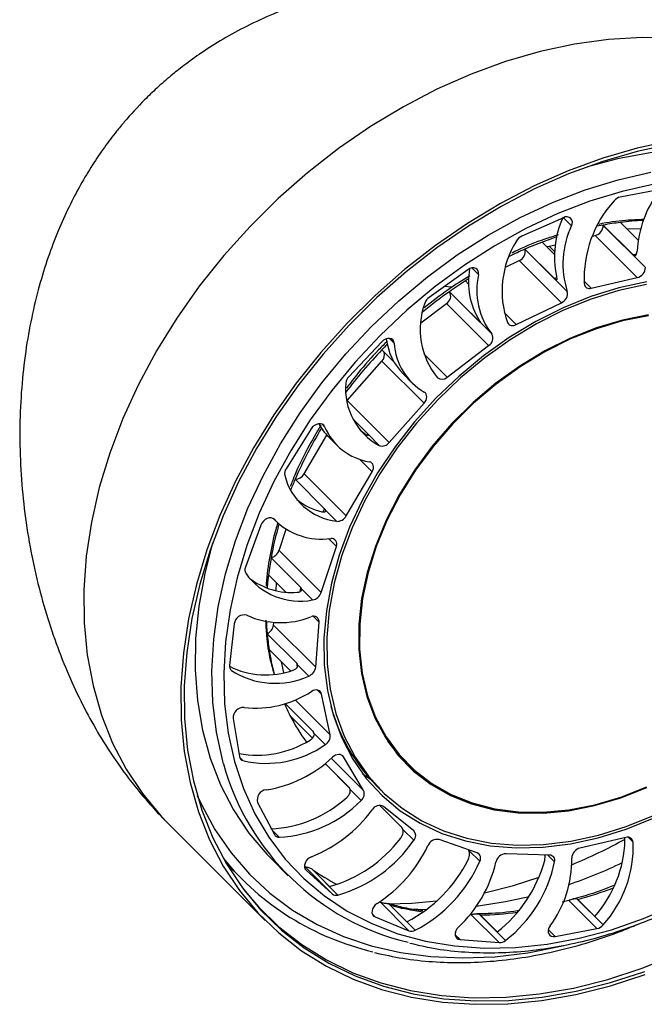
# Model space of a CAD drawing. Header units: millimetres. Extents: x 456 to 795, y 408 to 596.
# Tile 1 of 12: x 456 to 470, y 408 to 430. Entities that reach past the tile are written whole.
import ezdxf

# ---------------------------------------------------------------- set-up
doc = ezdxf.new("R2010")
doc.units = ezdxf.units.MM

msp = doc.modelspace()

# ---------------------------------------------------------------- linework, layer by layer
at = {"color": 7, "linetype": 'Continuous', "lineweight": 25}
for p, q in [((470.721, 426.536), (469.765, 426.355)), ((468.472, 425.886), (467.52, 425.467)), ((469.379, 425.718), (469.235, 425.69)), ((469.379, 425.718), (470.052, 425.047)), ((469.379, 425.711), (470.341, 424.752)), ((470.173, 425.373), (469.767, 425.777)), ((469.906, 425.639), (470.229, 425.629)), ((469.129, 425.464), (469.191, 425.479)), ((469.191, 425.479), (470.153, 424.52)), ((467.593, 425.17), (468.266, 424.499)), ((467.596, 425.164), (468.557, 424.205)), ((468.264, 425.048), (467.984, 425.328)), ((468.144, 425.238), (468.284, 425.27)), ((467.151, 424.757), (467.462, 424.907)), ((467.462, 424.907), (468.423, 423.949)), ((466.293, 424.701), (465.41, 424.071)), ((466.311, 424.492), (466.238, 424.446)), ((469.105, 424.279), (470.153, 424.52)), ((465.911, 424.305), (465.754, 424.317)), ((466.31, 424.375), (466.238, 424.446)), ((465.872, 424.2), (466.545, 423.529)), ((465.876, 424.195), (466.838, 423.237)), ((465.224, 423.489), (465.806, 423.932)), ((465.806, 423.932), (466.767, 422.974)), ((467.391, 423.451), (468.423, 423.949)), ((464.333, 423.061), (463.579, 422.264)), ((465.822, 422.253), (466.767, 422.974)), ((464.333, 422.875), (464.613, 422.595)), ((463.541, 421.726), (464.336, 422.62)), ((464.336, 422.62), (465.297, 421.661)), ((464.825, 422.319), (465.017, 422.127)), ((463.538, 421.722), (463.541, 421.726)), ((463.541, 421.726), (464.502, 420.767)), ((464.502, 420.767), (465.297, 421.661)), ((463.999, 420.98), (463.672, 421.305)), ((462.724, 421.077), (462.151, 420.168)), ((462.562, 420.053), (463.08, 420.936)), ((463.838, 421.047), (463.964, 420.957)), ((464.026, 420.946), (464.275, 420.698)), ((463.123, 420.891), (463.315, 420.7)), ((462.562, 420.053), (463.524, 419.094)), ((463.524, 419.094), (464.114, 420.101)), ((463.03, 419.257), (462.357, 419.928)), ((463.055, 419.219), (463.304, 418.971)), ((461.578, 418.886), (461.224, 417.926)), ((461.871, 419.025), (461.921, 418.975)), ((461.991, 418.307), (462.15, 418.793)), ((461.991, 418.307), (462.952, 417.349)), ((462.952, 417.349), (463.297, 418.399)), ((462.483, 417.47), (461.81, 418.141)), ((461.751, 417.753), (462.144, 417.36)), ((461.924, 417.392), (461.937, 417.566)), ((462.507, 417.428), (462.756, 417.18)), ((461.866, 416.607), (461.871, 416.669)), ((462.827, 415.649), (462.904, 416.672)), ((460.971, 416.636), (460.861, 415.69)), ((461.866, 416.607), (462.827, 415.649)), ((462.394, 415.74), (461.721, 416.411)), ((461.764, 416.052), (462.253, 415.564)), ((462.098, 415.526), (462.046, 415.771)), ((462.418, 415.694), (462.667, 415.446)), ((463.157, 414.111), (462.959, 415.037)), ((462.77, 414.186), (462.133, 414.821)), ((460.946, 414.481), (461.087, 413.614)), ((462.24, 414.55), (462.756, 414.035)), ((462.795, 414.137), (462.787, 414.156)), ((462.795, 414.137), (463.044, 413.888)), ((463.919, 412.84), (463.461, 413.606)), ((464.832, 413.535), (464.928, 413.44)), ((463.039, 413.453), (463.596, 412.897)), ((463.585, 412.913), (463.041, 413.455)), ((463.612, 412.861), (463.861, 412.613)), ((464.23, 412.932), (464.326, 412.836)), ((461.504, 412.567), (461.886, 411.838)), ((464.784, 412.008), (464.288, 412.502)), ((465.061, 411.923), (464.374, 412.476)), ((459.468, 412.086), (461.679, 409.882)), ((464.814, 411.954), (465.062, 411.706)), ((466.506, 411.421), (465.637, 411.724)), ((469.895, 411.771), (468.847, 411.53)), ((466.317, 411.477), (466.311, 411.489)), ((461.817, 411.281), (462.202, 410.898)), ((466.317, 411.477), (466.566, 411.229)), ((468.155, 411.369), (467.162, 411.401)), ((460.787, 411.179), (461.156, 410.811)), ((462.568, 411.118), (463.204, 410.484)), ((462.759, 411.035), (462.747, 411.046)), ((462.747, 411.046), (463.334, 410.46)), ((462.759, 411.035), (463.143, 410.652)), ((462.606, 411.025), (463.204, 410.484)), ((468.798, 410.357), (468.787, 410.366)), ((468.787, 410.366), (469.374, 409.78)), ((464.307, 410.286), (464.951, 409.644)), ((464.505, 410.257), (464.475, 410.265)), ((464.519, 410.234), (464.507, 410.244)), ((464.507, 410.244), (465.094, 409.658)), ((464.519, 410.234), (464.903, 409.85)), ((468.591, 410.337), (468.44, 410.3)), ((468.591, 410.337), (469.235, 409.695)), ((468.798, 410.357), (469.183, 409.974)), ((464.179, 409.96), (464.951, 409.644)), ((466.364, 410.017), (467.008, 409.375)), ((466.579, 410.002), (466.567, 410.012)), ((466.567, 410.012), (467.154, 409.426)), ((466.579, 410.002), (466.963, 409.619)), ((468.279, 409.515), (469.235, 409.695)), ((466.114, 409.445), (467.008, 409.375))]:
    msp.add_line(p, q, dxfattribs=at)
at = {"color": 8, "linetype": 'Continuous', "lineweight": 25}
for p, q in [((468.473, 425.886), (468.656, 425.704)), ((468.144, 425.238), (468.268, 425.114)), ((466.384, 424.741), (466.535, 424.59)), ((468.938, 424.445), (469.105, 424.279)), ((467.118, 423.724), (467.391, 423.451)), ((464.507, 423.137), (464.616, 423.028)), ((465.291, 422.782), (465.822, 422.253)), ((462.971, 421.185), (463.03, 421.125)), ((463.833, 420.381), (464.114, 420.101)), ((461.879, 419.018), (461.885, 419.012)), ((463.121, 418.576), (463.297, 418.399)), ((462.768, 416.807), (462.904, 416.672)), ((460.883, 415.594), (460.906, 415.571)), ((462.87, 415.127), (462.959, 415.037)), ((462.36, 414.905), (463.157, 414.111)), ((461.091, 413.596), (461.166, 413.521)), ((463.182, 413.575), (463.919, 412.84)), ((463.423, 413.644), (463.461, 413.606)), ((461.833, 411.938), (461.995, 411.777)), ((469.948, 411.775), (470.057, 411.667)), ((468.115, 411.371), (468.27, 411.216)), ((462.599, 411.032), (462.606, 411.025)), ((464.118, 410.021), (464.179, 409.96)), ((466.003, 409.555), (466.114, 409.445)), ((468.127, 409.667), (468.279, 409.515))]:
    msp.add_line(p, q, dxfattribs=at)
at = {"color": 8, "linetype": 'Continuous', "lineweight": 25, "flags": 128}
for points in [[(471.008, 429.967), (470.263, 429.987), (469.5, 429.944), (468.725, 429.839), (467.941, 429.672), (467.154, 429.444), (466.368, 429.157), (465.59, 428.813), (464.823, 428.414), (464.073, 427.962), (463.344, 427.46), (462.641, 426.911), (461.968, 426.32), (461.33, 425.688), (460.73, 425.022), (460.173, 424.324), (459.662, 423.599), (459.2, 422.852), (458.79, 422.088), (458.435, 421.311), (458.137, 420.526), (457.897, 419.738), (457.718, 418.952), (457.6, 418.174), (457.545, 417.407), (457.552, 416.658), (457.621, 415.93), (457.753, 415.228), (457.946, 414.557), (458.199, 413.921), (458.51, 413.324), (458.878, 412.77), (459.3, 412.262), (459.468, 412.086)], [(460.727, 413.449), (460.71, 413.508), (460.565, 414.166), (460.481, 414.852), (460.46, 415.561), (460.502, 416.287), (460.606, 417.027), (460.772, 417.774), (460.999, 418.524), (461.284, 419.271), (461.627, 420.01), (462.023, 420.735), (462.472, 421.443), (462.969, 422.127), (463.512, 422.783), (464.096, 423.406), (464.717, 423.992), (465.371, 424.537), (466.053, 425.037), (466.759, 425.488), (467.483, 425.888), (468.22, 426.233), (468.966, 426.522), (469.716, 426.751), (470.462, 426.92)], [(470.052, 425.047), (470.101, 425.056), (470.136, 425.062)], [(468.266, 424.499), (468.315, 424.52), (468.322, 424.523)], [(463, 419.185), (463.009, 419.208), (463.03, 419.257)], [(462.794, 414.131), (462.787, 414.147), (462.77, 414.186)], [(460.127, 412.729), (460.222, 412.521), (460.532, 411.949), (460.898, 411.419), (461.316, 410.935), (461.784, 410.501), (462.3, 410.118), (462.858, 409.79), (463.457, 409.518), (464.092, 409.305), (464.759, 409.151), (465.453, 409.058), (466.171, 409.026), (466.907, 409.055), (467.657, 409.146), (468.415, 409.298), (468.481, 409.314)], [(466.674, 410.51), (467.332, 410.679), (467.915, 410.864)], [(464.486, 410.26), (465.016, 410.275), (465.582, 410.324)]]:
    msp.add_lwpolyline(points, dxfattribs=at)
at = {"color": 7, "linetype": 'Continuous', "lineweight": 25, "flags": 128}
for points in [[(470.936, 427.634), (470.152, 427.467), (469.365, 427.24), (468.579, 426.953), (467.801, 426.609), (467.034, 426.209), (466.284, 425.757), (465.555, 425.255), (464.852, 424.707), (464.179, 424.115), (463.541, 423.484), (462.941, 422.817), (462.384, 422.119), (461.873, 421.395), (461.411, 420.648), (461.001, 419.883), (460.646, 419.106), (460.348, 418.321), (460.108, 417.533), (459.929, 416.748), (459.811, 415.969), (459.756, 415.203), (459.763, 414.453), (459.832, 413.725), (459.964, 413.024), (460.157, 412.353), (460.41, 411.717), (460.721, 411.119), (461.089, 410.565), (461.511, 410.057), (461.984, 409.598), (462.506, 409.192), (463.073, 408.84), (463.681, 408.546), (464.328, 408.31), (465.008, 408.135), (465.717, 408.022), (466.451, 407.971), (467.206, 407.983), (467.975, 408.057), (468.756, 408.193), (469.542, 408.39), (470.329, 408.648)], [(470.925, 427.557), (470.148, 427.392), (469.367, 427.166), (468.588, 426.882), (467.815, 426.54), (467.055, 426.144), (466.31, 425.695), (465.587, 425.197), (464.889, 424.653), (464.222, 424.066), (463.589, 423.44), (462.994, 422.778), (462.441, 422.086), (461.934, 421.367), (461.476, 420.626), (461.069, 419.867), (460.717, 419.096), (460.421, 418.317), (460.183, 417.536), (460.005, 416.756), (459.888, 415.984), (459.833, 415.224), (459.84, 414.48), (459.909, 413.758), (460.04, 413.062), (460.231, 412.396), (460.482, 411.765), (460.791, 411.172), (461.156, 410.622), (461.575, 410.118), (462.044, 409.663), (462.562, 409.26), (463.124, 408.911), (463.728, 408.619), (464.369, 408.385), (465.044, 408.212), (465.748, 408.099), (466.476, 408.049), (467.225, 408.06), (467.988, 408.134), (468.763, 408.269), (469.543, 408.465), (470.323, 408.72)], [(476.221, 425.727), (476.106, 425.839), (475.624, 426.243), (475.096, 426.593), (474.526, 426.885), (473.917, 427.119), (473.273, 427.293), (472.6, 427.405), (471.901, 427.454), (471.183, 427.441), (470.449, 427.365), (469.705, 427.227), (469.015, 427.045)], [(470.538, 426.652), (469.806, 426.486), (469.071, 426.261), (468.34, 425.978), (467.617, 425.64), (466.907, 425.248), (466.215, 424.805), (465.546, 424.315), (464.905, 423.781), (464.296, 423.206), (463.724, 422.595), (463.192, 421.952), (462.704, 421.282), (462.264, 420.588), (461.875, 419.877), (461.539, 419.153), (461.26, 418.42), (461.038, 417.685), (460.875, 416.953), (460.773, 416.227), (460.732, 415.515), (460.752, 414.82), (460.834, 414.147), (460.977, 413.502), (461.179, 412.889), (461.44, 412.311), (461.758, 411.774), (462.129, 411.28), (462.553, 410.834), (463.025, 410.438), (463.542, 410.096), (464.102, 409.809), (464.699, 409.579), (465.33, 409.409), (465.99, 409.299), (466.675, 409.251), (467.379, 409.264), (468.098, 409.339), (468.828, 409.474), (469.562, 409.67), (470.295, 409.924), (471.023, 410.234)], [(468.316, 425.446), (468.158, 425.391), (467.984, 425.328)], [(466.535, 424.59), (466.537, 424.635), (466.527, 424.676), (466.504, 424.709), (466.472, 424.732), (466.431, 424.743), (466.386, 424.741), (466.338, 424.727), (466.293, 424.701)], [(466.279, 424.405), (466.293, 424.398), (466.309, 424.393)], [(470.369, 424.427), (469.735, 424.288), (469.098, 424.09), (468.465, 423.833), (467.842, 423.52)], [(470.361, 424.364), (469.732, 424.227), (469.102, 424.031), (468.475, 423.776), (467.858, 423.466)], [(470.411, 423.671), (469.818, 423.555), (469.221, 423.378), (468.628, 423.143), (468.044, 422.852)], [(470.408, 423.65), (469.817, 423.534), (469.222, 423.358), (468.631, 423.124), (468.049, 422.833)], [(467.842, 423.52), (467.235, 423.154), (466.65, 422.739), (466.092, 422.278), (465.567, 421.776), (465.08, 421.239), (464.636, 420.67), (464.238, 420.076), (463.891, 419.462), (463.599, 418.834), (463.363, 418.199), (463.186, 417.561), (463.069, 416.929), (463.015, 416.306), (463.023, 415.701), (463.094, 415.118), (463.226, 414.562), (463.419, 414.04), (463.67, 413.557), (463.978, 413.116), (464.338, 412.723), (464.749, 412.381), (465.205, 412.093), (465.702, 411.863), (466.236, 411.691), (466.802, 411.581), (467.393, 411.533), (468.005, 411.547), (468.631, 411.624), (469.265, 411.762), (469.902, 411.961), (470.535, 412.218)], [(467.858, 423.466), (467.257, 423.104), (466.678, 422.693), (466.125, 422.237), (465.606, 421.74), (465.123, 421.207), (464.683, 420.644), (464.29, 420.056), (463.946, 419.448), (463.656, 418.826), (463.422, 418.197), (463.247, 417.566), (463.132, 416.939), (463.078, 416.323), (463.086, 415.723), (463.156, 415.146), (463.287, 414.596), (463.478, 414.079), (463.727, 413.6), (464.031, 413.164), (464.389, 412.775), (464.795, 412.436), (465.247, 412.151), (465.739, 411.923), (466.268, 411.753), (466.828, 411.644), (467.414, 411.596), (468.019, 411.61), (468.639, 411.686), (469.268, 411.823), (469.898, 412.02), (470.525, 412.274)], [(464.616, 423.028), (464.606, 423.069), (464.584, 423.102), (464.552, 423.125), (464.511, 423.137), (464.466, 423.135), (464.419, 423.121), (464.373, 423.096), (464.333, 423.061)], [(468.044, 422.852), (467.476, 422.507), (466.93, 422.114), (466.412, 421.675), (465.928, 421.197), (465.483, 420.684), (465.083, 420.142), (464.73, 419.577), (464.43, 418.994), (464.186, 418.401), (463.999, 417.804), (463.873, 417.21), (463.809, 416.624), (463.807, 416.053), (463.867, 415.505), (463.989, 414.984), (464.172, 414.496), (464.413, 414.047), (464.709, 413.641), (465.058, 413.283), (465.456, 412.978), (465.898, 412.728), (466.379, 412.535), (466.895, 412.403), (467.439, 412.333), (468.006, 412.325), (468.589, 412.379), (469.182, 412.495), (469.779, 412.672), (470.372, 412.907)], [(468.049, 422.833), (467.483, 422.49), (466.939, 422.098), (466.424, 421.662), (465.942, 421.185), (465.499, 420.674), (465.099, 420.134), (464.748, 419.571), (464.449, 418.991), (464.206, 418.4), (464.02, 417.805), (463.895, 417.213), (463.83, 416.629), (463.828, 416.061), (463.888, 415.514), (464.01, 414.995), (464.192, 414.509), (464.432, 414.062), (464.727, 413.657), (465.075, 413.301), (465.471, 412.997), (465.911, 412.748), (466.391, 412.556), (466.905, 412.424), (467.447, 412.354), (468.012, 412.346), (468.592, 412.4), (469.183, 412.516), (469.778, 412.692), (470.369, 412.927)], [(465.297, 421.661), (465.322, 421.695), (465.342, 421.731), (465.354, 421.768), (465.358, 421.804), (465.354, 421.839), (465.343, 421.869), (465.325, 421.894), (465.3, 421.913)], [(463.03, 421.125), (463.009, 421.159), (462.976, 421.182), (462.936, 421.194), (462.891, 421.193), (462.844, 421.179), (462.798, 421.154), (462.757, 421.119), (462.724, 421.077)], [(464.114, 420.101), (464.131, 420.138), (464.141, 420.175), (464.144, 420.211), (464.138, 420.244), (464.125, 420.273), (464.105, 420.297), (464.079, 420.315), (464.048, 420.325)], [(461.885, 419.012), (461.853, 419.035), (461.813, 419.047), (461.768, 419.047), (461.721, 419.034), (461.675, 419.009), (461.634, 418.974), (461.601, 418.932), (461.578, 418.886)], [(460.479, 418.484), (460.297, 417.783), (460.162, 417.039), (460.089, 416.305), (460.078, 415.587), (460.131, 414.889), (460.245, 414.216), (460.422, 413.574), (460.658, 412.966), (460.953, 412.397), (461.305, 411.871), (461.711, 411.391), (461.817, 411.281)], [(461.751, 417.753), (461.731, 417.581), (461.72, 417.451)], [(461.704, 416.688), (461.709, 416.574), (461.721, 416.411)], [(462.959, 415.037), (462.949, 415.068), (462.931, 415.094), (462.906, 415.113), (462.876, 415.125), (462.843, 415.13), (462.806, 415.127), (462.769, 415.116), (462.733, 415.097)], [(464.465, 413.965), (464.631, 413.753), (464.832, 413.535)], [(463.461, 413.606), (463.441, 413.63), (463.416, 413.648), (463.385, 413.658), (463.35, 413.661), (463.314, 413.656), (463.277, 413.643), (463.241, 413.624), (463.208, 413.598)], [(464.863, 413.471), (464.962, 413.379), (465.359, 413.074)], [(463.896, 413.222), (463.932, 413.196), (464.073, 413.098)], [(462.729, 411.333), (462.683, 411.309), (462.642, 411.276), (462.607, 411.235), (462.583, 411.189), (462.57, 411.142), (462.57, 411.096), (462.582, 411.057), (462.606, 411.025)], [(461.195, 410.571), (461.521, 410.188), (461.99, 409.733), (462.507, 409.33), (463.069, 408.982), (463.672, 408.69), (464.313, 408.457), (464.987, 408.284), (465.69, 408.171), (466.417, 408.121), (467.165, 408.132), (467.928, 408.206), (468.702, 408.341), (469.481, 408.536), (470.261, 408.791), (471.036, 409.104)], [(466.485, 410.203), (467.152, 410.309), (467.688, 410.429)], [(464.224, 410.266), (464.182, 410.233), (464.148, 410.192), (464.123, 410.146), (464.11, 410.099), (464.109, 410.054), (464.121, 410.014), (464.145, 409.982), (464.179, 409.96)], [(464.769, 410.158), (464.959, 410.145), (465.353, 410.134)], [(466.078, 409.728), (466.043, 409.687), (466.018, 409.642), (466.005, 409.594), (466.004, 409.549), (466.016, 409.509), (466.039, 409.477), (466.072, 409.455), (466.114, 409.445)], [(468.166, 409.756), (468.14, 409.71), (468.126, 409.663), (468.125, 409.617), (468.136, 409.577), (468.159, 409.544), (468.193, 409.522), (468.234, 409.512), (468.279, 409.515)]]:
    msp.add_lwpolyline(points, dxfattribs=at)
at = {"color": 7, "linetype": 'Continuous', "lineweight": 25}
for centre, radius, start, end in [((469.818, 426.112), 0.248, 102.2536, 140.5939), ((472.74, 424.954), 2.598, 143.8412, 176.3385), ((471.585, 424.494), 2.645, 137.8054, 182.3871), ((470.37, 425.006), 2.104, 154.9736, 192.4599), ((468.542, 425.773), 0.133, 328.7512, 121.8949), ((470.48, 424.831), 2.022, 154.418, 198.0304), ((469.134, 425.717), 0.245, 283.5066, 358.4733), ((470.659, 418.67), 7.163, 97.1523, 100.2937), ((471.198, 425.81), 1.821, 182.906, 183.1326), ((470.605, 419.123), 6.707, 92.6751, 97.1738), ((467.629, 425.225), 0.265, 114.3157, 150.9848), ((469.226, 424.214), 2.154, 148.0687, 199.3796), ((471.24, 416.749), 9.176, 113.4148, 115.8866), ((467.375, 425.116), 0.226, 292.5799, 12.2431), ((471.103, 417.065), 8.832, 110.6818, 113.4137), ((468.958, 425.678), 1.457, 200.4156, 200.6786), ((468.105, 425.395), 0.162, 259.741, 283.8406), ((467.961, 424.422), 1.656, 169.4707, 211.6766), ((470.095, 424.759), 0.245, 283.5066, 358.4733), ((468.11, 424.232), 1.615, 167.1923, 218.0256), ((471.702, 415.918), 10.128, 122.6502, 125.1438), ((469.065, 424.395), 0.123, 185.451, 289.0244), ((471.844, 415.719), 10.373, 125.1493, 129.3927), ((465.559, 423.86), 0.258, 125.0654, 162.3782), ((465.707, 424.1), 0.195, 300.5268, 29.3631), ((466.861, 425.033), 1.293, 220.136, 220.4207), ((468.337, 424.157), 0.226, 292.5799, 12.2431), ((466.933, 423.342), 1.727, 159.7925, 219.5503), ((467.315, 423.566), 0.138, 208.8434, 303.7494), ((466.668, 423.141), 0.195, 300.5268, 29.3631), ((465.845, 423.309), 1.422, 187.345, 224.1321), ((465.992, 423.104), 1.377, 183.1743, 239.8561), ((471.924, 415.601), 10.514, 136.2226, 143.1155), ((464.203, 422.758), 0.192, 313.8024, 20.2194), ((463.742, 422.102), 0.231, 135.1861, 175.5043), ((465.705, 422.372), 0.167, 231.3976, 314.3371), ((464.965, 421.983), 1.459, 174.6182, 241.7698), ((464.051, 421.819), 1.312, 208.4565, 225.0016), ((464.266, 421.649), 1.342, 202.961, 260.6587), ((471.046, 416.165), 9.469, 148.6552, 156.586), ((464.341, 420.888), 0.202, 250.8844, 323.0972), ((462.308, 420.059), 0.191, 145.3722, 191.1652), ((463.471, 420.35), 1.389, 193.6623, 263.1212), ((462.351, 420.169), 0.241, 271.3816, 331.2223), ((463.287, 420.579), 1.425, 231.2674, 257.1445), ((469.422, 416.758), 7.737, 163.8487, 169.7015), ((462.959, 420.078), 1.513, 224.8059, 277.9665), ((463.317, 419.205), 0.235, 266.8728, 331.7888), ((463.184, 418.454), 0.126, 334.1326, 97.102), ((461.748, 418.39), 0.256, 283.9156, 341.1522), ((468.875, 416.862), 7.179, 169.738, 172.8747), ((461.364, 417.865), 0.153, 156.5629, 209.9536), ((462.47, 418.678), 1.525, 215.6705, 280.7944), ((462.275, 418.93), 1.579, 232.4534, 274.8273), ((462.712, 417.429), 0.253, 279.9158, 341.4051), ((461.197, 416.612), 0.227, 74.1394, 174.0301), ((462.029, 418.533), 1.869, 245.6589, 291.6748), ((462.778, 416.684), 0.127, 354.6223, 117.265), ((461.617, 416.639), 0.251, 294.5087, 352.6981), ((467.33, 416.9), 5.63, 184.9837, 188.6722), ((466.964, 416.842), 5.259, 188.6425, 194.8883), ((460.984, 415.669), 0.125, 170.1859, 231.4628), ((461.688, 417.312), 1.84, 243.2481, 289.9486), ((461.902, 417.132), 1.851, 237.4727, 294.4278), ((462.578, 415.681), 0.251, 290.776, 352.6402), ((461.453, 417.059), 2.343, 263.6695, 303.1243), ((461.181, 414.496), 0.235, 86.6533, 183.7716), ((466.303, 416.627), 4.563, 203.3886, 207.0665), ((467.212, 415.879), 4.193, 195.5057, 224.6601), ((466.13, 416.535), 4.366, 207.0272, 216.4185), ((461.498, 415.929), 2.283, 259.3354, 301.7667), ((462.929, 414.086), 0.229, 300.1505, 6.2066), ((461.701, 415.771), 2.313, 256.6466, 305.5174), ((461.199, 413.629), 0.113, 187.7016, 253.4552), ((461.271, 415.633), 2.81, 278.7027, 313.5781), ((466.255, 414.96), 5.73, 195.2887, 256.6332), ((461.721, 412.631), 0.226, 96.3365, 196.3603), ((463.739, 412.765), 0.195, 308.7587, 22.8621), ((461.689, 414.706), 2.739, 272.3943, 312.3488), ((461.866, 414.568), 2.793, 272.6343, 315.5778), ((461.589, 414.239), 3.122, 291.4325, 323.9037), ((464.282, 412.302), 0.197, 62.108, 150.1749), ((461.989, 411.895), 0.118, 208.8594, 272.7749), ((462.288, 413.652), 3.12, 285.9101, 322.4753), ((462.469, 413.482), 3.143, 285.9763, 325.5928), ((464.944, 411.813), 0.16, 317.7117, 43.0408), ((465.593, 411.501), 0.227, 78.9777, 158.1683), ((467.154, 411.784), 2.719, 318.2478, 358.3998), ((469.935, 411.655), 0.123, 5.451, 109.0244), ((462.513, 412.936), 3.171, 302.6584, 334.7865), ((468.905, 411.292), 0.245, 103.5066, 178.4733), ((467.415, 411.557), 2.645, 317.8054, 2.3871), ((465.539, 415.228), 6.22, 219.1961, 256.907), ((463.395, 412.74), 3.26, 297.5709, 333.0635), ((466.451, 411.298), 0.134, 328.9418, 65.9995), ((467.173, 411.156), 0.246, 92.5403, 167.3503), ((468.153, 411.248), 0.121, 344.6915, 89.151), ((466.15, 411.251), 2.51, 323.4262, 1.078), ((465.866, 415.584), 5.509, 235.6671, 242.3924), ((463.599, 412.534), 3.242, 297.4725, 336.2649), ((464.069, 411.875), 2.94, 313.0991, 346.9183), ((465.044, 412.064), 3.108, 308.126, 344.7872), ((465.28, 411.837), 3.053, 307.8598, 348.2736), ((464.707, 421.939), 11.893, 289.1183, 295.4394), ((463.291, 410.592), 0.139, 230.9647, 287.9892), ((469.182, 409.938), 0.248, 282.2536, 320.5939), ((465.007, 409.808), 0.174, 251.103, 300.0495), ((467.015, 409.589), 0.214, 268.1064, 310.5376)]:
    msp.add_arc(centre, radius, start, end, dxfattribs=at)
at = {"color": 8, "linetype": 'Continuous', "lineweight": 25}
for centre, radius, start, end in [((472.003, 415.53), 10.62, 135.2757, 136.2384), ((470.53, 416.398), 8.903, 156.6395, 158.3774), ((469.677, 416.169), 7.311, 169.7501, 170.5318), ((468.108, 416.24), 5.735, 184.9983, 185.9395), ((463.506, 423.416), 13.306, 292.7958, 298.5929), ((465.91, 420.446), 10.495, 285.9727, 290.6433), ((466.236, 416.605), 6.599, 254.9117, 261.6195), ((466.331, 418.399), 8.4, 271.6897, 277.4852)]:
    msp.add_arc(centre, radius, start, end, dxfattribs=at)
at = {"color": 7, "linetype": 'Continuous', "lineweight": 25}
for points, knots in [([(475.41, 428.074), (475.368, 428.115), (475.268, 428.215), (475.033, 428.436), (474.672, 428.749), (474.183, 429.125), (473.617, 429.506), (472.999, 429.867), (472.325, 430.205), (471.616, 430.506), (470.868, 430.772), (470.08, 431), (469.252, 431.186), (468.387, 431.325), (467.49, 431.412), (466.565, 431.442), (465.658, 431.41), (464.789, 431.321), (463.981, 431.184), (463.223, 431.004), (462.519, 430.786), (461.869, 430.537), (461.272, 430.261), (460.726, 429.964), (460.245, 429.66), (459.851, 429.377), (459.512, 429.107), (459.213, 428.848), (459.02, 428.658), (458.927, 428.568)], [0, 0, 0, 0, 0.009463, 0.02261, 0.052502, 0.087357, 0.122531, 0.162257, 0.202403, 0.243764, 0.286787, 0.331713, 0.37867, 0.427689, 0.4787, 0.531514, 0.58578, 0.634842, 0.682056, 0.726655, 0.768342, 0.807232, 0.843632, 0.877777, 0.909358, 0.936321, 0.956424, 0.979186, 1, 1, 1, 1]), ([(458.927, 428.568), (458.77, 428.404), (458.55, 428.173), (458.25, 427.808), (458.004, 427.483), (457.728, 427.075), (457.457, 426.624), (457.195, 426.122), (456.948, 425.572), (456.72, 424.969), (456.517, 424.312), (456.344, 423.597), (456.209, 422.825), (456.118, 422.003), (456.078, 421.141), (456.093, 420.259), (456.164, 419.375), (456.288, 418.508), (456.462, 417.668), (456.68, 416.865), (456.937, 416.104), (457.227, 415.389), (457.548, 414.721), (457.893, 414.101), (458.259, 413.529), (458.642, 413.007), (458.987, 412.594), (459.25, 412.308), (459.394, 412.16), (459.455, 412.099), (459.468, 412.086)], [0, 0, 0, 0, 0.0363989, 0.0512412, 0.0761044, 0.1023436, 0.1311537, 0.1621987, 0.1956097, 0.2316128, 0.2704854, 0.3124411, 0.3574854, 0.4052752, 0.4550679, 0.5058439, 0.5563439, 0.605709, 0.6534269, 0.6992125, 0.7429488, 0.7846387, 0.8243713, 0.8622964, 0.8985995, 0.9334588, 0.9667657, 0.9861395, 0.9970251, 1, 1, 1, 1]), ([(470.301, 425.844), (470.165, 425.838), (469.829, 425.824), (469.484, 425.782), (469.278, 425.734), (469.278, 425.734)], [0, 0, 0, 0, 0.4060233, 0.999021, 1, 1, 1, 1]), ([(468.353, 425.493), (468.25, 425.462), (467.941, 425.367), (467.585, 425.225), (467.338, 425.102), (467.292, 425.079)], [0, 0, 0, 0, 0.288964, 0.867695, 1, 1, 1, 1]), ([(470.052, 425.047), (470.062, 425.038), (470.084, 425.02), (470.111, 425.02), (470.132, 425.04), (470.144, 425.076), (470.146, 425.107), (470.147, 425.12)], [0, 0, 0, 0, 0.2117583, 0.4235786, 0.6371344, 0.8530859, 1, 1, 1, 1]), ([(466.339, 424.565), (466.174, 424.461), (465.816, 424.237), (465.479, 423.974), (465.298, 423.832)], [0, 0, 0, 0, 0.462628, 1, 1, 1, 1]), ([(468.266, 424.499), (468.276, 424.49), (468.297, 424.472), (468.316, 424.468), (468.326, 424.483), (468.325, 424.513), (468.318, 424.541), (468.316, 424.552)], [0, 0, 0, 0, 0.2117583, 0.4235786, 0.6371344, 0.8530859, 1, 1, 1, 1]), ([(466.545, 423.529), (466.555, 423.52), (466.574, 423.501), (466.587, 423.492), (466.586, 423.499), (466.573, 423.521), (466.558, 423.543), (466.552, 423.552)], [0, 0, 0, 0, 0.211758, 0.423579, 0.637134, 0.853086, 1, 1, 1, 1]), ([(464.464, 423.077), (464.396, 423.01), (464.159, 422.78), (463.844, 422.422), (463.616, 422.122), (463.528, 422.006)], [0, 0, 0, 0, 0.2016108, 0.693868, 1, 1, 1, 1]), ([(462.947, 421.162), (462.843, 420.985), (462.623, 420.611), (462.392, 420.142), (462.281, 419.851), (462.248, 419.765)], [0, 0, 0, 0, 0.388034, 0.820098, 1, 1, 1, 1]), ([(463.964, 420.957), (463.972, 420.952), (463.993, 420.939), (464.018, 420.929), (464.032, 420.931), (464.028, 420.941), (464.026, 420.946)], [0, 0, 0, 0, 0.170915, 0.464797, 0.758008, 1, 1, 1, 1]), ([(464.026, 420.946), (464.021, 420.954), (464.014, 420.964), (464.001, 420.977), (463.999, 420.98)], [0, 0, 0, 0, 0.792681, 1, 1, 1, 1]), ([(462.97, 419.19), (462.979, 419.188), (463.006, 419.183), (463.038, 419.185), (463.058, 419.197), (463.056, 419.212), (463.055, 419.219)], [0, 0, 0, 0, 0.170915, 0.464797, 0.758008, 1, 1, 1, 1]), ([(463.055, 419.219), (463.051, 419.229), (463.046, 419.241), (463.033, 419.254), (463.03, 419.257)], [0, 0, 0, 0, 0.792681, 1, 1, 1, 1]), ([(461.962, 418.936), (461.947, 418.886), (461.866, 418.63), (461.778, 418.168), (461.706, 417.735), (461.698, 417.513), (461.697, 417.492)], [0, 0, 0, 0, 0.102804, 0.528792, 0.954705, 1, 1, 1, 1]), ([(462.407, 417.357), (462.418, 417.358), (462.447, 417.361), (462.484, 417.375), (462.507, 417.4), (462.507, 417.419), (462.507, 417.428)], [0, 0, 0, 0, 0.170915, 0.464797, 0.758008, 1, 1, 1, 1]), ([(462.507, 417.428), (462.503, 417.439), (462.499, 417.453), (462.486, 417.467), (462.483, 417.47)], [0, 0, 0, 0, 0.792681, 1, 1, 1, 1]), ([(461.687, 416.723), (461.691, 416.605), (461.704, 416.292), (461.766, 415.884), (461.845, 415.605), (461.873, 415.505)], [0, 0, 0, 0, 0.278515, 0.739951, 1, 1, 1, 1]), ([(462.315, 415.583), (462.326, 415.587), (462.356, 415.598), (462.394, 415.624), (462.418, 415.66), (462.418, 415.684), (462.418, 415.694)], [0, 0, 0, 0, 0.170915, 0.464797, 0.758008, 1, 1, 1, 1]), ([(462.418, 415.694), (462.415, 415.707), (462.41, 415.724), (462.397, 415.738), (462.394, 415.74)], [0, 0, 0, 0, 0.792681, 1, 1, 1, 1]), ([(462.778, 414.177), (462.778, 414.177), (462.777, 414.181), (462.773, 414.183), (462.77, 414.186)], [0, 0, 0, 0, 0.002489, 1, 1, 1, 1]), ([(462.7, 413.988), (462.71, 413.995), (462.739, 414.013), (462.775, 414.051), (462.797, 414.096), (462.796, 414.124), (462.795, 414.137)], [0, 0, 0, 0, 0.170915, 0.464797, 0.758008, 1, 1, 1, 1]), ([(463.534, 412.681), (463.544, 412.69), (463.57, 412.715), (463.6, 412.762), (463.617, 412.816), (463.614, 412.847), (463.612, 412.861)], [0, 0, 0, 0, 0.170915, 0.464797, 0.758008, 1, 1, 1, 1]), ([(463.612, 412.861), (463.607, 412.876), (463.601, 412.896), (463.588, 412.91), (463.585, 412.913)], [0, 0, 0, 0, 0.792681, 1, 1, 1, 1]), ([(464.763, 411.752), (464.77, 411.763), (464.791, 411.791), (464.813, 411.846), (464.822, 411.905), (464.816, 411.939), (464.814, 411.954)], [0, 0, 0, 0, 0.170915, 0.464797, 0.758008, 1, 1, 1, 1]), ([(464.814, 411.954), (464.807, 411.97), (464.8, 411.991), (464.786, 412.005), (464.784, 412.008)], [0, 0, 0, 0, 0.7926813, 1, 1, 1, 1]), ([(469.872, 411.708), (469.872, 411.719), (469.872, 411.737), (469.867, 411.757), (469.865, 411.764)], [0, 0, 0, 0, 0.628443, 1, 1, 1, 1]), ([(466.301, 411.263), (466.306, 411.275), (466.32, 411.306), (466.332, 411.364), (466.332, 411.427), (466.322, 411.462), (466.317, 411.477)], [0, 0, 0, 0, 0.170915, 0.464797, 0.758008, 1, 1, 1, 1]), ([(468.043, 411.248), (468.046, 411.26), (468.052, 411.292), (468.054, 411.336), (468.048, 411.365), (468.046, 411.373)], [0, 0, 0, 0, 0.303121, 0.824324, 1, 1, 1, 1]), ([(462.747, 411.046), (462.737, 411.052), (462.716, 411.064), (462.674, 411.077), (462.632, 411.089), (462.595, 411.102), (462.579, 411.113), (462.571, 411.118)], [0, 0, 0, 0, 0.210335, 0.422602, 0.628311, 0.833027, 1, 1, 1, 1]), ([(469.634, 410.685), (469.582, 410.664), (469.304, 410.549), (468.988, 410.444), (468.726, 410.379), (468.692, 410.37)], [0, 0, 0, 0, 0.163995, 0.892596, 1, 1, 1, 1]), ([(464.971, 409.367), (465.121, 409.33), (465.477, 409.242), (466.067, 409.168), (466.732, 409.135), (467.415, 409.16), (468.11, 409.239), (468.814, 409.375), (469.52, 409.564), (470.227, 409.807), (470.915, 410.096), (471.419, 410.345), (471.688, 410.492), (471.741, 410.521)], [0, 0, 0, 0, 0.073617, 0.17421, 0.274919, 0.375727, 0.476612, 0.577554, 0.678536, 0.779542, 0.880562, 0.976305, 1, 1, 1, 1]), ([(468.787, 410.366), (468.777, 410.37), (468.759, 410.378), (468.722, 410.375), (468.681, 410.364), (468.638, 410.35), (468.608, 410.342), (468.593, 410.338), (468.591, 410.337)], [0, 0, 0, 0, 0.193423, 0.388624, 0.577793, 0.76605, 0.963979, 1, 1, 1, 1]), ([(464.507, 410.244), (464.496, 410.249), (464.476, 410.26), (464.434, 410.266), (464.39, 410.27), (464.348, 410.275), (464.321, 410.281), (464.309, 410.285), (464.307, 410.286)], [0, 0, 0, 0, 0.193423, 0.388624, 0.577793, 0.76605, 0.963979, 1, 1, 1, 1]), ([(465.265, 410.102), (465.125, 410.121), (464.863, 410.156), (464.618, 410.225), (464.505, 410.257)], [0, 0, 0, 0, 0.537633, 1, 1, 1, 1]), ([(466.567, 410.012), (466.557, 410.017), (466.537, 410.026), (466.497, 410.027), (466.453, 410.023), (466.409, 410.018), (466.38, 410.017), (466.366, 410.017), (466.364, 410.017)], [0, 0, 0, 0, 0.193423, 0.388624, 0.577793, 0.76605, 0.963979, 1, 1, 1, 1]), ([(467.433, 410.103), (467.431, 410.103), (467.202, 410.063), (466.889, 410.036), (466.586, 410.033), (466.501, 410.033)], [0, 0, 0, 0, 0.005854, 0.720612, 1, 1, 1, 1]), ([(464.169, 409.148), (464.382, 409.101), (464.811, 409.006), (465.485, 408.934), (466.18, 408.913), (466.892, 408.948), (467.615, 409.039), (468.345, 409.185), (469.079, 409.387), (469.682, 409.589), (470.037, 409.741), (470.149, 409.789)], [0, 0, 0, 0, 0.116607, 0.234692, 0.352893, 0.471193, 0.589569, 0.708002, 0.826474, 0.944971, 1, 1, 1, 1])]:
    msp.add_open_spline(points, degree=3, knots=knots, dxfattribs=at)

doc.saveas('drawing.dxf')
